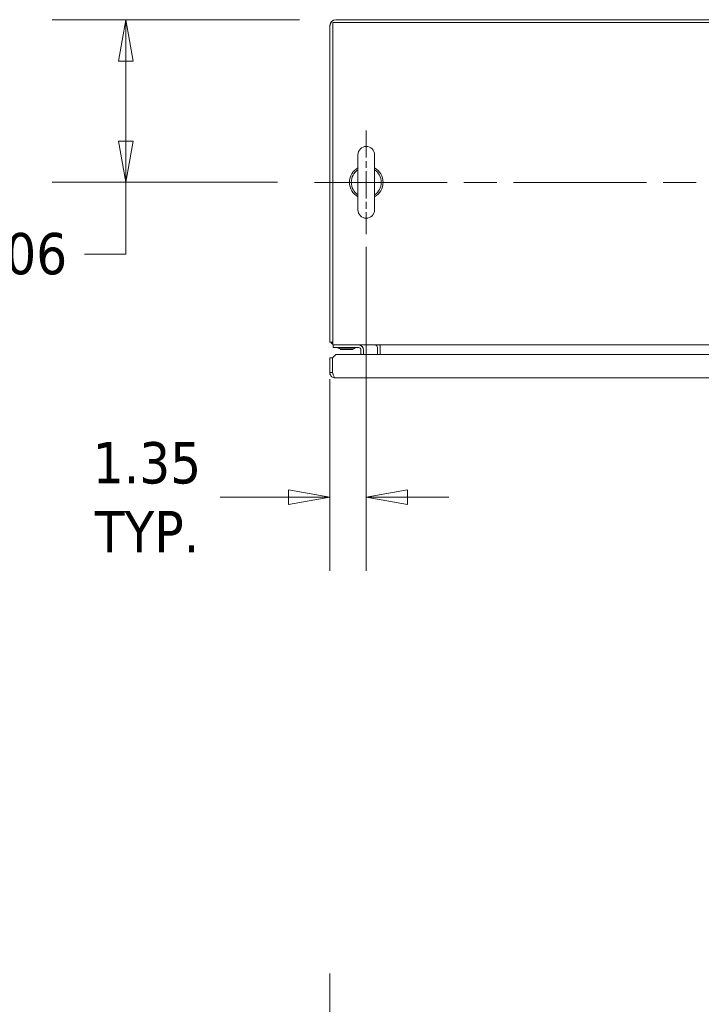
# Model space of a CAD drawing. Header units: inches. Extents: x 11 to 361, y 7 to 222.
# Tile 77 of 174: x 60 to 86, y 185 to 222. Entities that reach past the tile are written whole.
import ezdxf

# ---------------------------------------------------------------- set-up
doc = ezdxf.new("R2010")
doc.units = ezdxf.units.IN
doc.header["$LTSCALE"] = 22
doc.header["$MEASUREMENT"] = 0
doc.linetypes.add('CHAIN', pattern=[0.7087, 0.4724, -0.0591, 0.1181, -0.0591])
doc.layers.get('0').update_dxf_attribs({"lineweight": 0})
for name, color, linetype, lineweight in [('Center Mark (ANSI)', 7, 'Continuous', 5), ('Centerline (ANSI)', 7, 'Continuous', 5), ('Dimension (ANSI)', 7, 'Continuous', 5), ('Visible (ANSI)', 7, 'Continuous', 5)]:
    doc.layers.add(name, color=color, linetype=linetype, lineweight=lineweight)
doc.styles.add('ROMANS', font='tahoma.ttf')
doc.dimstyles.new('Default (ANSI)', dxfattribs={"dimscale": 22, "dimtxt": 0.07, "dimasz": 0.07, "dimexe": 0.125, "dimexo": 0.0625, "dimgap": 0.031496, "dimtad": 0, "dimtih": 1, "dimtoh": 1, "dimrnd": 1e-08, "dimzin": 0, "dimdsep": 46, "dimtxsty": 'ROMANS', "dimblk": 'Filled-1', "dimcen": 0.09, "dimdle": 0.393701, "dimclrd": 256, "dimclre": 256, "dimclrt": 256, "dimadec": 0, "dimazin": 0, "dimtfac": 0.928571, "dimtofl": 0, "dimtmove": 0, "dimatfit": 3, "dimfxl": 1, "dimtolj": 1, "dimtzin": 0, "dimlwd": -1, "dimlwe": -1, "dimarcsym": 0})

# ---------------------------------------------------------------- blocks, each defined once
blk = doc.blocks.new('Filled-1')
at = {"color": 0}
for p, q in [((0, 0), (-1, 0.179)), ((-1, 0.179), (-1, -0.179)), ((-1, 0), (0, 0)), ((-1, -0.179), (0, 0))]:
    blk.add_line(p, q, dxfattribs=at)
at = {"color": 0, "flags": 128}
blk.add_lwpolyline([(-1, -0.179), (0, 0), (-1, 0.179), (-1, -0.179)], dxfattribs=at)
at = {"color": 0}
blk.add_solid([(-1, -0.179), (0, 0), (-1, 0.179), (-1, -0.179)], dxfattribs=at)
blk = doc.blocks.new('*D18')
at = {"layer": 'Defpoints', "color": 0, "transparency": 16777216}
for p in [(131.99, 183.869), (71.865, 175.995), (131.99, 175.995)]:
    blk.add_point(p, dxfattribs=at)
at = {"layer": 'Dimension (ANSI)', "transparency": 16777216}
for p, q in [((71.865, 177.37), (71.865, 186.619)), ((131.99, 177.37), (131.99, 186.619)), ((73.405, 183.869), (95.643, 183.869)), ((130.45, 183.869), (108.213, 183.869))]:
    blk.add_line(p, q, dxfattribs=at)
at = {"layer": 'Dimension (ANSI)', "transparency": 16777216, "xscale": 1.54000000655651, "yscale": 1.54000000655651, "zscale": 1.54000000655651, "rotation": 180}
blk.add_blockref('Filled-1', (71.865, 183.869), dxfattribs=at)
at = {"layer": 'Dimension (ANSI)', "transparency": 16777216, "xscale": 1.54000000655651, "yscale": 1.54000000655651, "zscale": 1.54000000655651}
blk.add_blockref('Filled-1', (131.99, 183.869), dxfattribs=at)
at = {"layer": 'Dimension (ANSI)', "transparency": 16777216, "insert": (101.928, 183.869), "char_height": 1.54, "attachment_point": 5, "style": 'ROMANS'}
blk.add_mtext('\\A1;\\fTahoma|b0|i0;\\H1.5400;60.12\\P\\fTahoma|b0|i0;\\H1.5400;TUB WIDTH', dxfattribs=at)
blk = doc.blocks.new('*D23')
at = {"layer": 'Defpoints', "color": 0, "transparency": 16777216}
for p in [(72.11, 222.169), (64.263, 216.107), (71.284, 216.107)]:
    blk.add_point(p, dxfattribs=at)
at = {"layer": 'Dimension (ANSI)', "transparency": 16777216}
for p, q in [((70.735, 222.169), (61.513, 222.169)), ((64.263, 220.629), (64.263, 217.647)), ((69.909, 216.107), (61.513, 216.107)), ((64.263, 213.435), (64.263, 216.107)), ((62.723, 213.435), (64.263, 213.435))]:
    blk.add_line(p, q, dxfattribs=at)
at = {"layer": 'Dimension (ANSI)', "transparency": 16777216, "xscale": 1.54000000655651, "yscale": 1.54000000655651, "zscale": 1.54000000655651}
for p, rotation in [((64.263, 222.169), 90), ((64.263, 216.107), 270)]:
    blk.add_blockref('Filled-1', p, dxfattribs=dict(at, rotation=rotation))
at = {"layer": 'Dimension (ANSI)', "transparency": 16777216, "insert": (60.054, 213.435), "char_height": 1.54, "attachment_point": 5, "style": 'ROMANS'}
blk.add_mtext('\\A1;6.06', dxfattribs=at)
blk = doc.blocks.new('*D24')
at = {"layer": 'Defpoints', "color": 0, "transparency": 16777216}
for p in [(73.219, 215.077), (71.865, 210.148), (73.219, 204.37)]:
    blk.add_point(p, dxfattribs=at)
at = {"layer": 'Dimension (ANSI)', "transparency": 16777216}
for p, q in [((73.219, 213.702), (73.219, 201.62)), ((71.865, 208.773), (71.865, 201.62)), ((70.325, 204.37), (67.774, 204.37)), ((74.759, 204.37), (76.299, 204.37))]:
    blk.add_line(p, q, dxfattribs=at)
at = {"layer": 'Dimension (ANSI)', "transparency": 16777216, "xscale": 1.54000000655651, "yscale": 1.54000000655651, "zscale": 1.54000000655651}
blk.add_blockref('Filled-1', (71.865, 204.37), dxfattribs=at)
at = {"layer": 'Dimension (ANSI)', "transparency": 16777216, "xscale": 1.54000000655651, "yscale": 1.54000000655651, "zscale": 1.54000000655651, "rotation": 180}
blk.add_blockref('Filled-1', (73.219, 204.37), dxfattribs=at)
at = {"layer": 'Dimension (ANSI)', "transparency": 16777216, "insert": (65.047, 204.37), "char_height": 1.54, "attachment_point": 5, "style": 'ROMANS'}
blk.add_mtext('\\A1;\\fTahoma|b0|i0;\\H1.5400;1.35\\P\\fTahoma|b0|i0;\\H1.5400;TYP.', dxfattribs=at)

msp = doc.modelspace()

# ---------------------------------------------------------------- linework, layer by layer
at = {"layer": 'Center Mark (ANSI)', "linetype": 'CHAIN', "ltscale": 0.097622}
msp.add_line((73.21939, 218.04152), (73.21939, 214.17152), dxfattribs=at)
at = {"layer": 'Centerline (ANSI)', "linetype": 'CHAIN', "ltscale": 0.476224}
msp.add_line((71.28439, 216.10652), (132.57139, 216.10652), dxfattribs=at)
at = {"layer": 'Visible (ANSI)'}
for p, q in [((71.96939, 210.28865), (71.96939, 222.06502)), ((71.96939, 222.06502), (131.88639, 222.06502)), ((72.08414, 222.16765), (72.08414, 222.16902)), ((72.08414, 222.16902), (72.11002, 222.16902)), ((131.74577, 222.16902), (72.11002, 222.16902)), ((71.86539, 221.95027), (71.86676, 221.95027)), ((71.86539, 221.9244), (71.86539, 221.95027)), ((71.86539, 221.9244), (71.86539, 210.14802)), ((72.90939, 217.13652), (72.90939, 215.07652)), ((73.52939, 215.07652), (73.52939, 217.13652)), ((71.96939, 210.14802), (71.86539, 210.14802)), ((71.96939, 210.28865), (71.96939, 210.04402)), ((131.88639, 210.04402), (71.96939, 210.04402)), ((71.99039, 210.04402), (71.99039, 209.95032)), ((72.11539, 209.95032), (71.99039, 209.95032)), ((72.11539, 209.95032), (72.92794, 209.95032)), ((73.63639, 209.69477), (73.63639, 209.95027)), ((73.74039, 209.95027), (73.74039, 210.04402)), ((73.74039, 209.69477), (73.74039, 209.95027)), ((71.86139, 209.56977), (71.96539, 209.56977)), ((71.86139, 209.01752), (71.86139, 209.56977)), ((71.96539, 209.56977), (71.96539, 209.01752)), ((71.9661, 209.56977), (72.0911, 209.69477)), ((71.9661, 209.01752), (71.9661, 209.56977)), ((72.0911, 209.69477), (100.75668, 209.69477)), ((72.27234, 209.90341), (72.25189, 209.87989)), ((72.72889, 209.87989), (72.25189, 209.87989)), ((72.25809, 209.90341), (72.72269, 209.90341)), ((72.70845, 209.90341), (72.72889, 209.87989)), ((73.02169, 209.69477), (73.02169, 209.85657)), ((73.11539, 209.69477), (73.11539, 209.85657)), ((71.96539, 209.01752), (71.86139, 209.01752)), ((100.66364, 208.81977), (72.05914, 208.81977))]:
    msp.add_line(p, q, dxfattribs=at)
for centre, radius, start, end in [((72.11002, 221.9244), 0.24463, 90, 180), ((72.08414, 221.95027), 0.21875, 90, 180), ((73.21939, 217.13652), 0.31, 0, 180), ((73.21939, 216.10652), 0.625, 119.735713, 240.264287), ((73.21939, 216.10652), 0.56, 123.612375, 236.387625), ((73.21939, 216.10652), 0.625, 299.735713, 60.264287), ((73.21939, 216.10652), 0.56, 303.612375, 56.387625), ((73.21939, 215.07652), 0.31, 180, 0), ((72.08414, 210.26277), 0.21875, 211.639397, 238.360603), ((72.11002, 210.28865), 0.24462, 215.089792, 234.910208), ((72.15144, 209.91907), 0.03125, 44.665346, 90), ((72.26424, 210.03057), 0.12735, 224.665346, 266.331637), ((72.71654, 210.03057), 0.12735, 273.668363, 315.334654), ((72.82934, 209.91907), 0.03125, 90, 135.334654), ((72.92794, 209.85657), 0.18745, 0, 90), ((72.92794, 209.85657), 0.09375, 0, 90), ((73.54264, 209.95027), 0.09375, 0, 90), ((73.54264, 209.95027), 0.19775, 0, 28.29969), ((72.25809, 209.93466), 0.03125, 266.331637, 270), ((72.72269, 209.93466), 0.03125, 270, 273.668363)]:
    msp.add_arc(centre, radius, start, end, dxfattribs=at)
for points in [[(72.08563, 222.16777), (72.08513, 222.1686), (72.08464, 222.16902), (72.08414, 222.16902)], [(71.86539, 221.95027), (71.86539, 221.94978), (71.86582, 221.94928), (71.86667, 221.94879)], [(71.9661, 209.01752), (71.97155, 208.99931), (71.97701, 208.98109), (71.98246, 208.96358)]]:
    msp.add_open_spline(points, degree=3, dxfattribs=at)
for points, knots in [([(71.86139, 209.01752), (71.86139, 208.95805), (71.8899, 208.89921), (71.93657, 208.86234), (71.97115, 208.83503), (72.01507, 208.81977), (72.05914, 208.81977)], [-1, -1, -1, -1, -0.42561053, -0.42561053, -0.42561053, 0, 0, 0, 0]), ([(71.9825, 208.96363), (71.98015, 208.96692), (71.97802, 208.97036), (71.97614, 208.97394), (71.96911, 208.98732), (71.96539, 209.00241), (71.96539, 209.01752)], [0.609734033, 0.609734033, 0.609734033, 0.609734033, 0.692217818, 0.692217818, 0.692217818, 1, 1, 1, 1]), ([(71.98246, 208.96358), (71.99481, 208.92392), (72.00718, 208.88792), (72.01954, 208.86234), (72.03274, 208.83503), (72.04594, 208.81977), (72.05914, 208.81977)], [-0.824125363, -0.824125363, -0.824125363, -0.824125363, -0.425610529, -0.425610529, -0.425610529, 0, 0, 0, 0])]:
    msp.add_open_spline(points, degree=3, knots=knots, dxfattribs=at)

# ---------------------------------------------------------------- dimensions: what is measured, and where the dimension line sits
at = {"layer": 'Dimension (ANSI)'}
dim = msp.add_linear_dim(base=(64.26323, 216.10652), p1=(72.11002, 222.16902), p2=(71.28439, 216.10652), angle=90, dimstyle='Default (ANSI)', override={"dimgap": 0.031496, "dimdec": 2, "dimtol": 0, "dimlim": 0, "dimtp": 0, "dimtm": 0, "dimtdec": 2, "dimtmove": 1, "dimatfit": 2}, dxfattribs=at)
dim.commit()
dim.dimension.update_dxf_attribs({"geometry": '*D23', "text_midpoint": (64.16369, 213.43486), "dimtype": 160})
for base, p1, p2, text, picture, middle in [((73.21939, 204.37018), (71.86539, 210.14802), (73.21939, 215.07652), '\\fTahoma|b0|i0;\\H1.5400;<>\\P\\fTahoma|b0|i0;\\H1.5400;TYP.', '*D24', (65.04653, 204.37018)), ((131.9903909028, 183.8688688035), (71.8653909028, 175.9948530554), (131.9903909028, 175.9948530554), '\\fTahoma|b0|i0;\\H1.5400;<>\\P\\fTahoma|b0|i0;\\H1.5400;TUB WIDTH', '*D18', (101.9278909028, 183.8688688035))]:
    dim = msp.add_linear_dim(base=base, p1=p1, p2=p2, angle=180, text=text, dimstyle='Default (ANSI)', override={"dimgap": 0.031496, "dimtih": 0, "dimtoh": 0, "dimdec": 2, "dimtol": 0, "dimlim": 0, "dimtp": 0, "dimtm": 0, "dimtdec": 2, "dimatfit": 1}, dxfattribs=at)
    dim.commit()
    dim.dimension.update_dxf_attribs({"geometry": picture, "text_midpoint": middle, "dimtype": 160})

doc.saveas('drawing.dxf')
